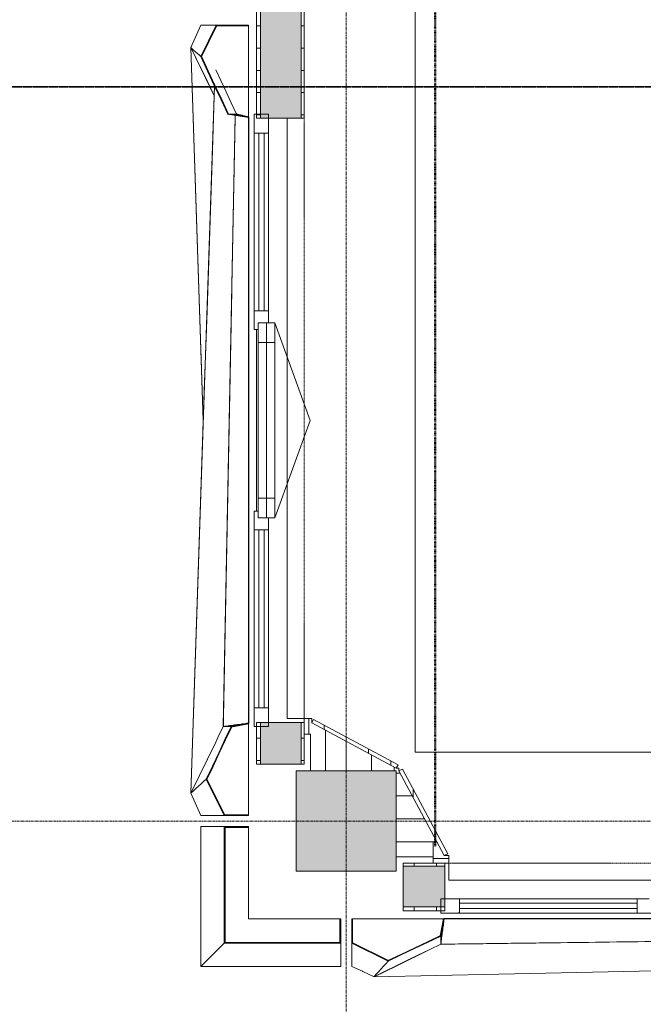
# Model space of a CAD drawing. Header units: millimetres. Extents: x -3388 to 301539, y -5590 to 54660.
# Tile 54 of 216: x 63332 to 66135, y 11777 to 16200. Entities that reach past the tile are written whole.
import ezdxf

# ---------------------------------------------------------------- set-up
doc = ezdxf.new("R2010")
doc.units = ezdxf.units.MM
for name, pattern in [('30_minuten', [5.6, 2.4, -1.6, 0, -1.6]), ('doorsnede', [23, 10, -1, 0, -1, 10, -1]), ('Hidden_2', [2, 1, -1]), ('stramienlijn', [21, 12, -3, 3, -3])]:
    doc.linetypes.add(name, pattern=pattern)
for name, color, linetype, lineweight in [('A-DETL-MBND', 5, 'Continuous', 9), ('A-FLOR', 192, 'Continuous', 13), ('A-GENM', 13, 'Continuous', 9), ('A-GLAZ', 151, 'Continuous', 9), ('A-GLAZ-CURT', 52, 'Continuous', 9), ('A-GLAZ-CWMG', 51, 'Continuous', 9), ('A-WALL', 113, 'Continuous', 9), ('A-WALL-PATT', 111, 'Continuous', 18), ('G-ANNO-SYMB', 111, 'Continuous', 50), ('S-COLS', 52, 'Continuous', 13), ('S-GRID', 1, 'Continuous', 9)]:
    doc.layers.add(name, color=color, linetype=linetype, lineweight=lineweight)
pattern_1 = [(90, (0, 0), (-100, 6e-15), [])]
pattern_2 = [(90, (67505, 12196), (-100, -2e-12), [])]
pattern_3 = [(360, (64396, 15272.5), (7e-14, 100), [])]

# ---------------------------------------------------------------- blocks, each defined once
blk = doc.blocks.new('Prefab_Betonkolom_Rechthoekig - Prefab kolom rechthoekig 450x450-2141605-4e verdieping - bouwdeel 3_ 4_ 5')
at = {"layer": 'S-COLS', "lineweight": 9}
blk.add_hatch(color=254, dxfattribs=at).paths.add_polyline_path([(225, 94.7), (225, 225), (-225, 225), (-225, -225), (225, -225), (225, -168.7)], flags=0)
at = {"layer": 'S-COLS', "color": 8, "lineweight": 9}
for p, q in [((225, 225), (-225, 225)), ((-225, 225), (-225, -225)), ((225, -225), (225, 225)), ((-225, -225), (225, -225))]:
    blk.add_line(p, q, dxfattribs=at)
blk = doc.blocks.new('stadhuis Zoetermeer_constructie_4_rvt-1-4e verdieping - bouwdeel 3_ 4_ 5')
at = {"layer": 'A-DETL-MBND', "color": 254}
for p, q in [((64632, 12990), (64632, 13061)), ((64632, 12990), (64610.5, 12990)), ((64640, 12990), (64632, 12990)), ((64640, 12825.3), (64640, 12990)), ((64707, 12825.3), (64640, 12825.3)), ((65190, 12507), (65190, 12440)), ((65190.3, 12432), (65190.3, 12507)), ((65190, 12440), (65025, 12440)), ((65190.3, 12410.5), (65190.3, 12432)), ((65261, 12432), (65190.3, 12432))]:
    blk.add_line(p, q, dxfattribs=at)
at = {"layer": 'A-FLOR', "color": 8, "lineweight": 9}
for p, q in [((64707, 13007.4), (64707, 12825)), ((65025, 12507), (65207.4, 12507))]:
    blk.add_line(p, q, dxfattribs=at)
at = {"lineweight": 9, "rotation": 270.0000000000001}
blk.add_blockref('Prefab_Betonkolom_Rechthoekig - Prefab kolom rechthoekig 450x450-2141605-4e verdieping - bouwdeel 3_ 4_ 5', (64800, 12600), dxfattribs=at)
blk = doc.blocks.new('NLRS_65_GM_WPB_brandscheiding_gen_ISR - 30 minuten-2029558-4e verdieping - bouwdeel 3_ 4_ 5')
at = {"layer": 'A-GENM', "linetype": '30_minuten', "lineweight": 50}
blk.add_line((0, 0), (5357.2, 0), dxfattribs=at)
blk = doc.blocks.new('00_kader 5350x3250 - 00_kader 5350x3250-V58-4e verdieping - bouwdeel 3_ 4_ 5')
at = {"layer": 'A-DETL-MBND'}
for p, q in [((23839.9, 2261), (23837.1, 2261.7)), ((23840, 2261), (23838.8, 2261.2))]:
    blk.add_line(p, q, dxfattribs=at)
for points, knots in [([(23837.1, 2261.6), (23837.1, 2261.6), (23837.1, 2261.7), (23837.1, 2261.7), (23837.1, 2261.7), (23837.1, 2261.7), (23837.1, 2261.7), (23837.1, 2261.7), (23837.1, 2261.7), (23837.1, 2261.7), (23837.1, 2261.7)], [0.7777778, 0.7777778, 0.7777778, 0.7777778, 0.8333333, 0.8888889, 0.9166667, 0.9444444, 0.9722222, 0.9861111, 0.9930556, 0.9982709, 0.9982709, 0.9982709, 0.9982709]), ([(23840, 2261.8), (23845.2, 2261.7), (23855.7, 2261.8), (23876.6, 2261.7), (23913.2, 2261.7), (23965.6, 2261.7), (24028.3, 2261.7), (24112, 2261.7), (24216.7, 2261.7), (24384.1, 2261.7), (24593.3, 2261.7), (24844.4, 2261.6), (25095.6, 2261.6), (25419.9, 2261.6), (25660.6, 2261.6), (25817.5, 2261.5)], [0, 0, 0, 0, 0.0034722, 0.0069444, 0.0138889, 0.0277778, 0.0416667, 0.0555556, 0.0833333, 0.1111111, 0.1666667, 0.2222222, 0.2777778, 0.3333333, 0.4374991, 0.4374991, 0.4374991, 0.4374991])]:
    blk.add_open_spline(points, degree=3, knots=knots, dxfattribs=at)
blk = doc.blocks.new('00_kader 5350x3250 - 00_kader 5350x3250-V65-4e verdieping - bouwdeel 3_ 4_ 5')
at = {"layer": 'A-GENM'}
for points in [[(64825, 12051.1), (64828, 12051.1), (64828, 12161), (64825, 12161), (64825, 12136.8)], [(65225, 12083.2), (65240, 12161), (65237.1, 12161.6), (65222.1, 12083.8)], [(64987.8, 11970.3), (65225, 12083.2), (65223.7, 12085.9), (64986.5, 11973.1)], [(64987.8, 11970.3), (64989.1, 11973), (64826.3, 12053.8), (64825, 12051.1), (64978.2, 11975.1)]]:
    blk.add_hatch(color=256, dxfattribs=at).paths.add_polyline_path(points, flags=0)
at = {"layer": 'A-GENM', "lineweight": 13}
for p, q in [((64828, 12161), (64825, 12161)), ((64825, 12161), (64825, 12051.1)), ((64828, 12051.1), (64828, 12161)), ((65240, 12161), (65237.1, 12161.6)), ((65222.1, 12083.8), (65225, 12083.2)), ((64826.3, 12053.8), (64825, 12051.1)), ((64825, 12051.1), (64987.8, 11970.3)), ((64825, 12051.1), (64828, 12051.1)), ((64989.1, 11973), (64826.3, 12053.8)), ((64986.5, 11973.1), (64987.8, 11970.3)), ((64987.8, 11970.3), (64989.1, 11973))]:
    blk.add_line(p, q, dxfattribs=at)
at = {"layer": 'A-GENM'}
for p, q in [((65240, 12161), (65238.8, 12161.2)), ((64825, 11946), (64825, 12051.1)), ((65225, 12071.2), (65225, 12072.7)), ((65225, 12057.7), (65225, 12059.2)), ((64825, 11946), (64872.3, 11925.1))]:
    blk.add_line(p, q, dxfattribs=at)
at = {"layer": 'A-GENM', "lineweight": 13, "flags": 128}
for points in [[(65237.1, 12161.6), (65229.5, 12122.7), (65222.1, 12083.8)], [(65225, 12083.2), (65232.5, 12122.1), (65240, 12161)], [(65223.7, 12085.9), (65164.4, 12057.7), (65105.1, 12029.5), (65045.8, 12001.3), (64986.5, 11973.1)], [(64987.8, 11970.3), (65047.1, 11998.6), (65106.4, 12026.8), (65165.7, 12055), (65225, 12083.2)], [(65225, 12083.2), (65224.4, 12084.6), (65223.7, 12085.9)]]:
    blk.add_lwpolyline(points, dxfattribs=at)
at = {"layer": 'A-GENM', "flags": 128}
for points in [[(65225, 12074.3), (65225, 12077.2), (65225, 12083.2)], [(64825, 12051.1), (64825, 12033.6), (64825, 12016.1), (64825, 11998.6), (64825, 11981), (64825, 11963.5), (64825, 11946)], [(64926.2, 11902.3), (64975, 11926), (65025, 11950.3), (65075, 11974.5), (65125, 11998.8), (65175, 12023), (65225, 12047.2)], [(65225, 12060.7), (65225, 12065.2), (65225, 12066.7)], [(65225, 12047.2), (65225, 12053.2), (65225, 12056)], [(64987.8, 11970.3), (64977.3, 11958.9), (64966.9, 11947.5), (64956.4, 11936.1), (64945.9, 11924.6), (64935.5, 11913.2), (64925, 11901.8)], [(64925, 11901.8), (64935.5, 11913.2), (64945.9, 11924.6), (64956.4, 11936.1), (64966.9, 11947.5), (64977.3, 11958.9), (64987.8, 11970.3)]]:
    blk.add_lwpolyline(points, dxfattribs=at)
at = {"layer": 'A-GENM'}
for points in [[(65232.5, 12104.1), (65233.8, 12113.6), (65236.3, 12132.6), (65238.7, 12151.5), (65240, 12161)], [(65225, 12047.2), (65226.2, 12056.6), (65227.5, 12066), (65228.7, 12075.4)]]:
    blk.add_open_spline(points, degree=3, dxfattribs=at)
for points, knots in [([(65226.6, 12082.5), (65226.3, 12080.4), (65226, 12077.9), (65225.7, 12075.3), (65225.6, 12074.9)], [0.69332946, 0.69332946, 0.69332946, 0.69332946, 0.75, 0.76003711, 0.76003711, 0.76003711, 0.76003711]), ([(65230.4, 12111.4), (65230.1, 12109.1), (65229, 12100.6), (65227.9, 12092), (65227.1, 12085.8)], [0.4395782, 0.4395782, 0.4395782, 0.4395782, 0.5, 0.6644535, 0.6644535, 0.6644535, 0.6644535]), ([(65225, 12074.9), (65225, 12073.7), (65225, 12070.5), (65225, 12065.2), (65225, 12060.4), (65225, 12057.6), (65225, 12056.8)], [0.2299642, 0.2299642, 0.2299642, 0.2299642, 0.3333333, 0.5, 0.6666667, 0.7337044, 0.7337044, 0.7337044, 0.7337044])]:
    blk.add_open_spline(points, degree=3, knots=knots, dxfattribs=at)
blk = doc.blocks.new('00_kader 5350x3250 - 00_kader 5350x3250-V66-4e verdieping - bouwdeel 3_ 4_ 5')
at = {"layer": 'A-GENM'}
for p, q in [((65237, 12161), (64828, 12161)), ((64825, 11948), (64824.9, 11950.7)), ((64925, 11899.5), (64924.9, 11902.2)), ((64925.4, 11902.2), (64927.2, 11902.2))]:
    blk.add_line(p, q, dxfattribs=at)
at = {"layer": 'A-GENM', "flags": 128}
for points in [[(69769.2, 12103.9), (69269.4, 12097.6), (68763.9, 12091.3), (68258.3, 12084.9), (67752.8, 12078.6), (67247.2, 12072.2), (66741.7, 12065.9), (66236.1, 12059.5), (65730.6, 12053.2), (65225, 12046.8)], [(65225, 12046.8), (65175, 12022.3), (65125, 11997.7), (65075, 11973.2), (65025, 11948.6), (64975, 11924.1), (64925, 11899.5)], [(69899.8, 12009.4), (69413.9, 11998.6), (68852.8, 11986.2), (68291.7, 11973.9), (67730.6, 11961.5), (67169.4, 11949.1), (66608.3, 11936.7), (66047.2, 11924.3), (65486.1, 11911.9), (64925, 11899.5)], [(64925, 11899.5), (65486.1, 11911.9), (66047.2, 11924.3), (66608.3, 11936.7), (67169.4, 11949.1), (67730.6, 11961.5), (68291.7, 11973.8), (68852.8, 11986.2), (69413.9, 11998.6), (69899.9, 12009.3)], [(64925, 11899.5), (64875, 11923.8), (64872.3, 11925.1)]]:
    blk.add_lwpolyline(points, dxfattribs=at)
at = {"layer": 'A-GENM'}
for points, knots in [([(65240, 12161), (65239.4, 12156.3), (65238.1, 12146.7), (65235.6, 12127.7), (65232.5, 12103.9), (65228.8, 12075.4), (65226.2, 12056.4), (65225, 12046.8)], [0, 0, 0, 0, 0.125, 0.25, 0.5, 0.75, 1, 1, 1, 1]), ([(65228.7, 12075.7), (65228.7, 12075.7), (65230, 12085.2), (65232.5, 12104.3), (65235.6, 12128.1), (65238.1, 12146.7), (65239.3, 12155.8), (65239.8, 12160.1)], [0.2492177, 0.2492177, 0.2492177, 0.2492177, 0.25, 0.5, 0.75, 0.875, 0.9889989, 0.9889989, 0.9889989, 0.9889989]), ([(65240, 12161.4), (65245.2, 12161.4), (65255.7, 12161.4), (65276.6, 12161.4), (65313.2, 12161.4), (65365.6, 12161.4), (65428.3, 12161.4), (65512, 12161.4), (65616.7, 12161.4), (65784.1, 12161.4), (65993.3, 12161.4), (66328.1, 12161.4), (66746.7, 12161.5), (67248.9, 12161.5), (67751.1, 12161.5), (68169.6, 12161.6), (68504.4, 12161.6), (68755.6, 12161.6), (69006.7, 12161.7), (69215.9, 12161.7), (69383.3, 12161.7), (69488, 12161.7), (69571.7, 12161.7), (69634.4, 12161.7), (69686.8, 12161.7), (69723.4, 12161.7), (69744.3, 12161.8), (69754.8, 12161.7), (69760, 12161.8)], [0, 0, 0, 0, 0.003472, 0.006944, 0.013889, 0.027778, 0.041667, 0.055556, 0.083333, 0.111111, 0.166667, 0.222222, 0.333333, 0.444444, 0.555556, 0.666667, 0.722222, 0.777778, 0.833333, 0.888889, 0.916667, 0.944444, 0.958333, 0.972222, 0.986111, 0.993056, 0.996528, 1, 1, 1, 1]), ([(69760, 12161), (69757.4, 12161), (69752.2, 12161), (69741.7, 12161), (69728.6, 12161), (69712.9, 12161), (69692, 12161), (69665.8, 12161), (69624, 12161), (69571.7, 12161), (69508.9, 12161), (69446.1, 12161), (69362.4, 12161), (69257.8, 12161), (69132.2, 12161), (68964.8, 12161), (68755.6, 12161), (68504.4, 12161), (68253.3, 12161), (68002.2, 12161), (67667.4, 12161), (67248.9, 12161), (66830.4, 12161), (66495.6, 12161), (66244.4, 12161), (66035.2, 12161), (65867.8, 12161), (65742.2, 12161), (65616.7, 12161), (65512, 12161), (65428.3, 12161), (65365.6, 12161), (65313.2, 12161), (65276.6, 12161), (65255.7, 12161), (65245.3, 12161), (65240, 12161)], [0, 0, 0, 0, 0.0017361, 0.0034722, 0.0069444, 0.0104167, 0.0138889, 0.0208333, 0.0277778, 0.0416667, 0.0555556, 0.0694444, 0.0833333, 0.1111111, 0.1388889, 0.1666667, 0.2222222, 0.2777778, 0.3333333, 0.3888889, 0.4444444, 0.5555556, 0.6666667, 0.7222222, 0.7777778, 0.8333333, 0.8611111, 0.8888889, 0.9166667, 0.9444444, 0.9583333, 0.9722222, 0.9861111, 0.9930556, 0.9965278, 1, 1, 1, 1]), ([(65225, 12046.8), (65230.3, 12046.9), (65240.8, 12047.1), (65261.9, 12047.3), (65298.7, 12047.8), (65351.4, 12048.4), (65414.6, 12049.2), (65498.8, 12050.3), (65604.2, 12051.6), (65772.7, 12053.7), (65983.3, 12056.4), (66236.1, 12059.5), (66488.9, 12062.7), (66825.9, 12067), (67247.2, 12072.2), (67752.8, 12078.6), (68174.1, 12083.9), (68511.1, 12088.1), (68763.9, 12091.3), (68974.5, 12093.9), (69143.1, 12096.1), (69269.4, 12097.6), (69395.8, 12099.2), (69501.2, 12100.6), (69585.4, 12101.6), (69638.1, 12102.3), (69680.2, 12102.8), (69711.8, 12103.2), (69738.1, 12103.5), (69757.3, 12103.8), (69765.9, 12103.9), (69769.2, 12103.9)], [0, 0, 0, 0, 0.0034722, 0.0069444, 0.0138889, 0.0277778, 0.0416667, 0.0555556, 0.0833333, 0.1111111, 0.1666667, 0.2222222, 0.2777778, 0.3333333, 0.4444444, 0.5555556, 0.6666667, 0.7222222, 0.7777778, 0.8333333, 0.8611111, 0.8888889, 0.9166667, 0.9444444, 0.9583333, 0.9722222, 0.9791667, 0.9861111, 0.9930556, 0.9965278, 0.9987269, 0.9987269, 0.9987269, 0.9987269])]:
    blk.add_open_spline(points, degree=3, knots=knots, dxfattribs=at)
blk = doc.blocks.new('Rectangular Mullion - 31_CWM_065x84-V68-4e verdieping - bouwdeel 3_ 4_ 5')
at = {"layer": 'A-GLAZ-CWMG'}
h = blk.add_hatch(dxfattribs=at)
h.set_pattern_fill('FP_61', color=256, style=0, pattern_type=2)
h.set_pattern_definition([(135, (65225, -12218.5), (-449.013, -449.013), []), (135, (65066.25, -12218.5), (-898.0256, 6e-14), []), (135, (65383.75, -12218.5), (-898.0256, 6e-14), [])])
h.paths.add_polyline_path([(-16.6, -32.5), (-84, -32.5), (-84, 32.5), (0, 32.5), (0, -32.5)], flags=0)
at = {"layer": 'A-GLAZ-CWMG', "lineweight": 18}
for p, q in [((-84, 32.5), (0, 32.5)), ((-84, -32.5), (-84, 32.5)), ((0, 32.5), (0, -32.5)), ((0, -32.5), (-84, -32.5))]:
    blk.add_line(p, q, dxfattribs=at)
blk = doc.blocks.new('System Panel - 31_CWP_glas_gevel-3643622-4e verdieping - bouwdeel 3_ 4_ 5')
at = {"layer": 'A-GLAZ-CURT', "lineweight": 13}
for p, q in [((399.5, 12), (-399.5, 12)), ((-399.5, 12), (-399.5, -12)), ((399.5, -12), (399.5, 12)), ((-399.5, -12), (399.5, -12))]:
    blk.add_line(p, q, dxfattribs=at)
blk = doc.blocks.new('Rectangular Mullion - 31_CWM_065x84-2930152-4e verdieping - bouwdeel 3_ 4_ 5')
at = {"layer": 'A-GLAZ-CWMG'}
for p, q in [((41909, 12251), (42708, 12251)), ((41909, 12186), (42708, 12186))]:
    blk.add_line(p, q, dxfattribs=at)
blk = doc.blocks.new('Rectangular Mullion - 31_CWM_065x84-V70-4e verdieping - bouwdeel 3_ 4_ 5')
at = {"layer": 'A-GLAZ-CWMG'}
h = blk.add_hatch(dxfattribs=at)
h.set_pattern_fill('FP_63', color=256, style=0, pattern_type=2)
h.set_pattern_definition([(135, (66150, -12218.5), (-449.013, -449.013), []), (135, (65991.25, -12218.5), (-898.0256, 6e-14), []), (135, (66308.75, -12218.5), (-898.0256, 6e-14), [])])
h.paths.add_polyline_path([(-42, -32.5), (-42, -15), (-12, -15), (-12, 32.5), (42, 32.5), (42, -32.5), (-12, -32.5)], flags=0)
at = {"layer": 'A-GLAZ-CWMG', "lineweight": 18}
for p, q in [((-12, 32.5), (42, 32.5)), ((42, 32.5), (42, -32.5)), ((-42, -32.5), (-42, -15)), ((42, -32.5), (-42, -32.5))]:
    blk.add_line(p, q, dxfattribs=at)
blk = doc.blocks.new('31_Gevelopening_v2 - Merk_A-02-3687149-4e verdieping - bouwdeel 3_ 4_ 5')
at = {"layer": 'A-GLAZ', "linetype": 'Hidden_2'}
for p, q in [((2257, -107.3), (-2257, -107.3)), ((2222.3, -107.3), (1510.8, -107.3)), ((2239, -107.3), (2257, -107.3)), ((2257, -107.3), (2239, -107.3))]:
    blk.add_line(p, q, dxfattribs=at)
blk = doc.blocks.new('00_kader_hoek2 - 00_kader_hoek2-2924014-4e verdieping - bouwdeel 3_ 4_ 5')
at = {"layer": 'A-GENM'}
blk.add_hatch(color=256, dxfattribs=at).paths.add_polyline_path([(25, 548.9), (25, 439), (29, 439), (29, 544.8), (544.8, 544.8), (544.8, 29), (439, 28.8), (439, 25), (548.9, 25), (548.9, 548.9), (85.1, 548.9)], flags=0)
for p, q in [((25, 654), (654, 654)), ((25, 654), (25, 548.9)), ((548.9, 548.9), (654, 654)), ((654, 654), (654, 25)), ((29, 439), (439, 439)), ((439, 439), (439, 29)), ((548.9, 25), (654, 25))]:
    blk.add_line(p, q, dxfattribs=at)
at = {"layer": 'A-GENM', "lineweight": 13}
for p, q in [((548.9, 548.9), (25, 548.9)), ((25, 548.9), (25, 439)), ((29, 544.8), (544.8, 544.8)), ((29, 439), (29, 544.8)), ((544.8, 544.8), (544.8, 29)), ((548.9, 25), (548.9, 548.9)), ((25, 439), (29, 439)), ((544.8, 29), (439, 29)), ((439, 29), (439, 25)), ((439, 25), (548.9, 25))]:
    blk.add_line(p, q, dxfattribs=at)
blk = doc.blocks.new('Rectangular Mullion - 31_CWM_065x84-2930151-4e verdieping - bouwdeel 3_ 4_ 5')
at = {"layer": 'A-GLAZ-CWMG'}
for p, q in [((43692, 12251), (44491, 12251)), ((43692, 12186), (44491, 12186))]:
    blk.add_line(p, q, dxfattribs=at)
blk = doc.blocks.new('Rectangular Mullion - 31_CWM_065x84-V131-4e verdieping - bouwdeel 3_ 4_ 5')
at = {"layer": 'A-GLAZ-CWMG'}
h = blk.add_hatch(dxfattribs=at)
h.set_pattern_fill('FP_102', color=256, style=0, pattern_type=2)
h.set_pattern_definition([(135, (13025, -64418.5), (-449.013, -449.013), []), (135, (13025, -64259.75), (-898.0256, 6e-14), []), (135, (13025, -64577.25), (-898.0256, 6e-14), [])])
h.paths.add_polyline_path([(0, -32.5), (0, 32.5), (-84, 32.5), (-84, -32.5)], flags=0)
at = {"layer": 'A-GLAZ-CWMG', "lineweight": 18}
for p, q in [((0, 32.5), (-84, 32.5)), ((-84, 32.5), (-84, -32.5)), ((0, -32.5), (0, 32.5)), ((-84, -32.5), (0, -32.5))]:
    blk.add_line(p, q, dxfattribs=at)
blk = doc.blocks.new('31_WI_raam_1 - raam KADER GEVEL-3643624-4e verdieping - bouwdeel 3_ 4_ 5')
at = {"layer": 'A-GLAZ'}
for p, q in [((-350, 15), (-438, 15)), ((-438, 15), (-438, -60)), ((-350, -60), (-350, 15)), ((438, 15), (350, 15)), ((350, 15), (350, -60)), ((438, -60), (438, 15)), ((-438, -60), (-350, -60)), ((350, -60), (438, -60))]:
    blk.add_line(p, q, dxfattribs=at)
at = {"layer": 'A-GLAZ', "lineweight": 13}
for p, q in [((-438, -22.5), (-438, 15)), ((-438, 15), (438, 15)), ((438, 15), (438, -22.5)), ((438, -22.5), (-438, -22.5)), ((-438, -60), (-438, -22.5)), ((-438, -22.5), (438, -22.5)), ((438, -22.5), (438, -60)), ((438, -60), (-438, -60))]:
    blk.add_line(p, q, dxfattribs=at)
blk = doc.blocks.new('Rectangular Mullion - 31_CWM_065x84-V132-4e verdieping - bouwdeel 3_ 4_ 5')
at = {"layer": 'A-GLAZ-CWMG'}
h = blk.add_hatch(dxfattribs=at)
h.set_pattern_fill('FP_103', color=256, style=0, pattern_type=2)
h.set_pattern_definition([(45, (-15775, -64418.5), (-449.013, 449.013), []), (45, (-15775, -64259.75), (6e-14, 898.0256), []), (45, (-15775, -64577.25), (6e-14, 898.0256), [])])
h.paths.add_polyline_path([(-84, -32.5), (-84, 32.5), (0, 32.5), (0, -32.5)], flags=0)
at = {"layer": 'A-GLAZ-CWMG', "lineweight": 18}
for p, q in [((-84, 32.5), (0, 32.5)), ((-84, -32.5), (-84, 32.5)), ((0, 32.5), (0, -32.5)), ((0, -32.5), (-84, -32.5))]:
    blk.add_line(p, q, dxfattribs=at)
blk = doc.blocks.new('Rectangular Mullion - 31_CWM_065x84-V133-4e verdieping - bouwdeel 3_ 4_ 5')
at = {"layer": 'A-GLAZ-CWMG'}
h = blk.add_hatch(dxfattribs=at)
h.set_pattern_fill('FP_104', color=256, style=0, pattern_type=2)
h.set_pattern_definition([(45, (-13950, -64418.5), (-449.013, 449.013), []), (45, (-13950, -64259.75), (6e-14, 898.0256), []), (45, (-13950, -64577.25), (6e-14, 898.0256), [])])
h.paths.add_polyline_path([(-42, -15), (-42, 32.5), (12, 32.5), (12, -15), (42, -15), (42, -32.5), (-42, -32.5)], flags=0)
at = {"layer": 'A-GLAZ-CWMG', "lineweight": 18}
for p, q in [((-42, 32.5), (12, 32.5)), ((-42, -32.5), (-42, 32.5)), ((42, -32.5), (-42, -32.5)), ((42, -15), (42, -32.5))]:
    blk.add_line(p, q, dxfattribs=at)
blk = doc.blocks.new('Rectangular Mullion - 31_CWM_065x84-V134-4e verdieping - bouwdeel 3_ 4_ 5')
at = {"layer": 'A-GLAZ-CWMG'}
h = blk.add_hatch(dxfattribs=at)
h.set_pattern_fill('FP_105', color=256, style=0, pattern_type=2)
h.set_pattern_definition([(45, (-14850, -64418.5), (-449.013, 449.013), []), (45, (-14850, -64259.75), (6e-14, 898.0256), []), (45, (-14850, -64577.25), (6e-14, 898.0256), [])])
h.paths.add_polyline_path([(-42, -15), (-12, -15), (-12, 32.5), (42, 32.5), (42, -32.5), (-42, -32.5)], flags=0)
at = {"layer": 'A-GLAZ-CWMG', "lineweight": 18}
for p, q in [((-12, 32.5), (42, 32.5)), ((42, 32.5), (42, -32.5)), ((-42, -32.5), (-42, -15)), ((42, -32.5), (-42, -32.5))]:
    blk.add_line(p, q, dxfattribs=at)
blk = doc.blocks.new('BI val - BI val-3643697-4e verdieping - bouwdeel 3_ 4_ 5')
at = {"layer": 'A-GLAZ', "lineweight": 13}
for p in [(-438, 37.5), (438, 37.5)]:
    blk.add_line(p, (0, 196.9), dxfattribs=at)
blk = doc.blocks.new('00_kader 3550x3250 - 00_kader 3550x3250-1954349-4e verdieping - bouwdeel 3_ 4_ 5')
at = {"layer": 'A-GENM'}
for points in [[(37825, 12015.9), (37828, 12015.9), (37828, 12161), (37825, 12161), (37825, 12136.8)], [(38225, 12067), (38240, 12161), (38237, 12161.5), (38222, 12067.4)], [(37965.6, 11946.1), (38225, 12068.1), (38223.7, 12070.8), (37964.3, 11948.8)], [(37965.6, 11946.1), (37966.9, 11948.8), (37826.3, 12018.6), (37825, 12015.9), (37849.7, 12003.6)]]:
    blk.add_hatch(color=256, dxfattribs=at).paths.add_polyline_path(points, flags=0)
at = {"layer": 'A-GENM', "lineweight": 13}
for p, q in [((37828, 12161), (37825, 12161)), ((37825, 12161), (37825, 12015.9)), ((37828, 12015.9), (37828, 12161)), ((38240, 12161), (38237, 12161.5)), ((38222.5, 12070.2), (38222, 12067.4)), ((38222, 12067.4), (38225, 12067)), ((37826.3, 12018.6), (37825, 12015.9)), ((37825, 12015.9), (37965.6, 11946.1)), ((37825, 12015.9), (37828, 12015.9)), ((37966.9, 11948.8), (37826.3, 12018.6)), ((37964.3, 11948.8), (37965.6, 11946.1)), ((37965.6, 11946.1), (37966.9, 11948.8))]:
    blk.add_line(p, q, dxfattribs=at)
at = {"layer": 'A-GENM'}
for p, q in [((38237, 12161), (37828, 12161)), ((38237.1, 12161.7), (38240, 12161)), ((38240, 12161), (38237.1, 12161.7)), ((38240, 12161), (38240, 12161)), ((41372, 12161), (40963.1, 12161)), ((38223.7, 12104.1), (38223.7, 12106.7)), ((38223.7, 12103.4), (38225, 12104)), ((38223.7, 12103.1), (38225.1, 12103.7)), ((38225, 12101), (38223.7, 12101.3)), ((38225, 12101), (38223.7, 12100.4)), ((38223.7, 12094.7), (38223.7, 12096.9)), ((38223.7, 12081.4), (38223.7, 12082.7)), ((38223.7, 12078), (38223.7, 12079.7)), ((38224.2, 12105.6), (38225, 12104)), ((38225, 12103.5), (38225, 12101)), ((38225, 12103.2), (38225, 12100.3)), ((38227.4, 12101), (38225, 12101)), ((38225, 12090.9), (38225, 12088.9)), ((38225, 12088.5), (38225, 12086)), ((40975, 12047.5), (38230.4, 12100.9)), ((38098.3, 12008.5), (41275, 11900.9)), ((41275, 11900.9), (41045.2, 12013.2)), ((41375, 11946), (41275, 11900.9)), ((41375.1, 11948.7), (41375, 11946))]:
    blk.add_line(p, q, dxfattribs=at)
at = {"layer": 'A-GENM', "lineweight": 13, "flags": 128}
for points in [[(38237, 12161.5), (38229.5, 12114.5), (38222.5, 12070.2)], [(38225, 12067), (38232.5, 12114), (38240, 12161)], [(38223.7, 12070.8), (38158.9, 12040.3), (38094, 12009.8), (38029.2, 11979.3), (37964.3, 11948.8)], [(37965.6, 11946.1), (38030.5, 11976.6), (38095.3, 12007.1), (38160.2, 12037.6), (38225, 12068.1)], [(38225, 12068.1), (38224.4, 12069.4), (38223.7, 12070.8)]]:
    blk.add_lwpolyline(points, dxfattribs=at)
at = {"layer": 'A-GENM', "flags": 128}
for points in [[(38223.7, 12106.7), (38173.7, 12083.4), (38123.7, 12060.2), (38073.7, 12036.9), (38024.5, 12014.1)], [(38223.7, 12097.7), (38223.7, 12100.7), (38223.7, 12103.2)], [(38223.7, 12084.1), (38223.7, 12088.7), (38223.7, 12093.1)], [(38225, 12099.9), (38225, 12098), (38225, 12092)], [(41275, 11900.9), (40913.9, 11913.1), (40552.8, 11925.3), (40191.7, 11937.6), (39830.6, 11949.8), (39469.4, 11962), (39108.3, 11974.3), (38747.2, 11986.5), (38386.1, 11998.8), (38098.3, 12008.5)]]:
    blk.add_lwpolyline(points, dxfattribs=at)
at = {"layer": 'A-GENM'}
for points, knots in [([(38237.1, 12161.7), (38236.8, 12160.5), (38236.2, 12158), (38234.9, 12153), (38232.7, 12144.2), (38230.2, 12134.2), (38227.7, 12124.2), (38225.8, 12116.7), (38224.4, 12110.8), (38223.5, 12107.4), (38223.3, 12106.5)], [0, 0, 0, 0, 0.0625, 0.125, 0.25, 0.5, 0.625, 0.75, 0.875, 0.9206891, 0.9206891, 0.9206891, 0.9206891]), ([(38225.5, 12103.7), (38226, 12105.6), (38227.1, 12109.9), (38228.8, 12116.7), (38230.4, 12123.4), (38231.5, 12127.6), (38231.9, 12129.3)], [0.0332338, 0.0332338, 0.0332338, 0.0332338, 0.125, 0.25, 0.375, 0.4604208, 0.4604208, 0.4604208, 0.4604208]), ([(38231.6, 12127.4), (38231.3, 12126.1), (38230.3, 12122.3), (38228.7, 12116), (38227.2, 12109.7), (38226.2, 12106), (38225.9, 12104.7)], [0.5592253, 0.5592253, 0.5592253, 0.5592253, 0.625, 0.75, 0.875, 0.9383096, 0.9383096, 0.9383096, 0.9383096]), ([(38225.9, 12104.7), (38225.9, 12104.7), (38226.2, 12106), (38227.2, 12109.7), (38228.7, 12116), (38230.3, 12122.3), (38231.3, 12126.1), (38231.6, 12127.4)], [0.0617045, 0.0617045, 0.0617045, 0.0617045, 0.0625, 0.125, 0.25, 0.375, 0.4408369, 0.4408369, 0.4408369, 0.4408369]), ([(38237, 12161.5), (38237, 12161.5), (38237.1, 12161.6), (38237.1, 12161.6), (38237.1, 12161.6), (38237.1, 12161.7), (38237.1, 12161.7), (38237.1, 12161.7), (38237.1, 12161.7), (38237.1, 12161.7), (38237.1, 12161.7), (38237.1, 12161.7), (38237.1, 12161.7)], [0.3333333, 0.3333333, 0.3333333, 0.3333333, 0.5, 0.6666667, 0.75, 0.8333333, 0.875, 0.9166667, 0.9583333, 0.9791667, 0.9895833, 1, 1, 1, 1]), ([(38240, 12161.7), (38246.3, 12161.7), (38258.9, 12161.7), (38284.1, 12161.7), (38328.1, 12161.7), (38391.1, 12161.7), (38466.7, 12161.7), (38567.4, 12161.7), (38693.3, 12161.6), (38894.8, 12161.6), (39146.7, 12161.6), (39448.9, 12161.5), (39751.1, 12161.5), (40053.3, 12161.5), (40305.2, 12161.4), (40506.7, 12161.4), (40632.6, 12161.4), (40733.3, 12161.4), (40808.9, 12161.4), (40871.9, 12161.4), (40915.9, 12161.4), (40941.1, 12161.4), (40953.7, 12161.4), (40960, 12161.4)], [0, 0, 0, 0, 0.006944, 0.013889, 0.027778, 0.055556, 0.083333, 0.111111, 0.166667, 0.222222, 0.333333, 0.444444, 0.555556, 0.666667, 0.777778, 0.833333, 0.888889, 0.916667, 0.944444, 0.972222, 0.986111, 0.993056, 1, 1, 1, 1]), ([(40960, 12161), (40956.8, 12161), (40950.6, 12161), (40938, 12161), (40915.9, 12161), (40884.4, 12161), (40846.7, 12161), (40796.3, 12161), (40733.3, 12161), (40632.6, 12161), (40506.7, 12161), (40355.6, 12161), (40204.4, 12161), (40003, 12161), (39751.1, 12161), (39448.9, 12161), (39197, 12161), (38995.6, 12161), (38844.4, 12161), (38693.3, 12161), (38567.4, 12161), (38466.7, 12161), (38391.1, 12161), (38328.1, 12161), (38284.1, 12161), (38258.9, 12161), (38246.3, 12161), (38240, 12161)], [0, 0, 0, 0, 0.0034722, 0.0069444, 0.0138889, 0.0277778, 0.0416667, 0.0555556, 0.0833333, 0.1111111, 0.1666667, 0.2222222, 0.2777778, 0.3333333, 0.4444444, 0.5555556, 0.6666667, 0.7222222, 0.7777778, 0.8333333, 0.8888889, 0.9166667, 0.9444444, 0.9722222, 0.9861111, 0.9930556, 1, 1, 1, 1]), ([(40960.2, 12160), (40960.7, 12155.8), (40961.9, 12146.8), (40964.4, 12128.3), (40967.5, 12104.7), (40970.6, 12081), (40973, 12062.9), (40974.2, 12054.2), (40974.7, 12050.2)], [0.0119094, 0.0119094, 0.0119094, 0.0119094, 0.125, 0.25, 0.5, 0.75, 0.875, 0.9795004, 0.9795004, 0.9795004, 0.9795004]), ([(38225, 12091.4), (38225, 12091.8), (38225, 12093.1), (38225, 12094.9), (38225, 12096.7), (38225, 12098.2), (38225, 12099.2), (38225, 12099.8), (38225, 12099.9)], [0.7174904, 0.7174904, 0.7174904, 0.7174904, 0.75, 0.8333333, 0.875, 0.9166667, 0.9583333, 0.9672369, 0.9672369, 0.9672369, 0.9672369]), ([(38230.4, 12100.9), (38235, 12100.8), (38245.9, 12100.6), (38269.6, 12100.1), (38314.1, 12099.3), (38377.8, 12098), (38454.2, 12096.5), (38556, 12094.6), (38683.3, 12092.1), (38836.1, 12089.1), (38988.9, 12086.1), (39192.6, 12082.2), (39447.2, 12077.2), (39752.8, 12071.3), (40058.3, 12065.4), (40313, 12060.4), (40516.7, 12056.4), (40644, 12054), (40745.8, 12052), (40822.2, 12050.5), (40885.9, 12049.3), (40930.4, 12048.4), (40955.9, 12047.9), (40968.6, 12047.6), (40975, 12047.5)], [0.0019687, 0.0019687, 0.0019687, 0.0019687, 0.0069444, 0.0138889, 0.0277778, 0.0555556, 0.0833333, 0.1111111, 0.1666667, 0.2222222, 0.2777778, 0.3333333, 0.4444444, 0.5555556, 0.6666667, 0.7777778, 0.8333333, 0.8888889, 0.9166667, 0.9444444, 0.9722222, 0.9861111, 0.9930556, 1, 1, 1, 1])]:
    blk.add_open_spline(points, degree=3, knots=knots, dxfattribs=at)
for points in [[(40975, 12047.5), (40973.8, 12057), (40971.2, 12075.9), (40967.5, 12104.3), (40963.8, 12132.6), (40961.2, 12151.5), (40960, 12161)], [(38225.8, 12104.1), (38225.5, 12103.1), (38225.2, 12102.1), (38225, 12101)], [(38225, 12101), (38225.3, 12102.1), (38225.5, 12103.1), (38225.8, 12104.1)], [(38225, 12101), (38225.8, 12101), (38226.6, 12101), (38227.4, 12101)], [(38225, 12089.7), (38225, 12090.1), (38225, 12090.5), (38225, 12090.9)], [(38225, 12086), (38225, 12086.8), (38225, 12087.6), (38225, 12088.5)]]:
    blk.add_open_spline(points, degree=3, dxfattribs=at)
blk = doc.blocks.new('00_kader 3550x3250 - 00_kader 3550x3250-V45-4e verdieping - bouwdeel 3_ 4_ 5')
at = {"layer": 'A-GENM'}
for points in [[(33775, 12081.3), (33777.9, 12081.9), (33762.9, 12161.6), (33760, 12161), (33767.5, 12121.2)], [(34172, 12051.1), (34175, 12051.1), (34175, 12161), (34172, 12161), (34172, 12136.8)], [(34012.2, 11970.3), (34013.5, 11973.1), (33776.3, 12085.9), (33775, 12083.2), (33964.8, 11992.9)], [(34012.2, 11970.3), (34175, 12051.1), (34173.7, 12053.8), (34010.9, 11973)]]:
    blk.add_hatch(color=256, dxfattribs=at).paths.add_polyline_path(points, flags=0)
at = {"layer": 'A-GENM', "lineweight": 13}
for p, q in [((33762.9, 12161.6), (33760, 12161)), ((34172, 12161), (34172, 12051.1)), ((34175, 12161), (34172, 12161)), ((34175, 12051.1), (34175, 12161)), ((33775, 12081.3), (33777.9, 12081.9)), ((34173.7, 12053.8), (34010.9, 11973)), ((34012.2, 11970.3), (34175, 12051.1)), ((34172, 12051.1), (34175, 12051.1)), ((34175, 12051.1), (34173.7, 12053.8)), ((34010.9, 11973), (34012.2, 11970.3)), ((34012.2, 11970.3), (34013.5, 11973.1))]:
    blk.add_line(p, q, dxfattribs=at)
at = {"layer": 'A-GENM'}
for p, q in [((33760, 12161), (33760, 12161)), ((33760, 12161), (33760, 12161)), ((33763, 12161.4), (33763, 12161.5)), ((33775, 12081.3), (33775, 12077.2)), ((33775, 12053.2), (33775, 12050.4)), ((33775, 12048.8), (33775, 12047.2)), ((34175, 12051.1), (34175, 11946)), ((34172, 11944.7), (34175, 11946))]:
    blk.add_line(p, q, dxfattribs=at)
at = {"layer": 'A-GENM', "lineweight": 13, "flags": 128}
for points in [[(33760, 12161), (33767.5, 12121.2), (33775, 12081.3)], [(33777.9, 12081.9), (33770.5, 12121.7), (33762.9, 12161.6)], [(33776.3, 12085.9), (33775.6, 12084.6), (33775, 12083.2)], [(33775, 12083.2), (33834.3, 12055), (33893.6, 12026.8), (33952.9, 11998.6), (34012.2, 11970.3)], [(34013.5, 11973.1), (33954.2, 12001.3), (33894.9, 12029.5), (33835.6, 12057.7), (33776.3, 12085.9)]]:
    blk.add_lwpolyline(points, dxfattribs=at)
at = {"layer": 'A-GENM', "flags": 128}
for points in [[(33775, 12075.6), (33775, 12071.2), (33775, 12065.2), (33775, 12059.2), (33775, 12057.2)], [(33775, 12047.2), (33825, 12023), (33845.2, 12013.2)], [(34175, 11946), (34175, 11963.5), (34175, 11981), (34175, 11998.6), (34175, 12016.1), (34175, 12033.6), (34175, 12051.1)], [(33845.2, 12013.2), (33875, 11998.8), (33925, 11974.5), (33975, 11950.3), (34025, 11926), (34075, 11901.8)], [(34075, 11901.8), (34064.5, 11913.2), (34054.1, 11924.6), (34043.6, 11936.1), (34033.1, 11947.5), (34022.7, 11958.9), (34012.2, 11970.3)], [(34012.2, 11970.3), (34022.7, 11958.9), (34033.1, 11947.5), (34043.6, 11936.1), (34054.1, 11924.6), (34064.5, 11913.2), (34075, 11901.8)]]:
    blk.add_lwpolyline(points, dxfattribs=at)
at = {"layer": 'A-GENM'}
blk.add_open_spline([(33760, 12161), (33761.3, 12151.5), (33763.7, 12132.6), (33767.5, 12104.1), (33771.3, 12075.7), (33773.7, 12056.8), (33775, 12047.3)], degree=3, dxfattribs=at)
for points, knots in [([(33771.9, 12094.1), (33771.4, 12097.6), (33770.8, 12102), (33770.2, 12106.4), (33770.1, 12107.3)], [0.4080194, 0.4080194, 0.4080194, 0.4080194, 0.5, 0.5245072, 0.5245072, 0.5245072, 0.5245072]), ([(33775, 12070.2), (33774.7, 12072.2), (33773.8, 12079.5), (33772.8, 12086.9), (33772.1, 12092.3)], [0.198196, 0.198196, 0.198196, 0.198196, 0.25, 0.3923067, 0.3923067, 0.3923067, 0.3923067]), ([(33775, 12047.3), (33775, 12047.4), (33775, 12047.6), (33775, 12048.1), (33775, 12048.9), (33775, 12050.1), (33775, 12051.5), (33775, 12053.4), (33775, 12055.8), (33775, 12059.6), (33775, 12064.3), (33775, 12070), (33775, 12075.6), (33775, 12079.4), (33775, 12081.3)], [0, 0, 0, 0, 0.010417, 0.020833, 0.041667, 0.083333, 0.125, 0.166667, 0.25, 0.333333, 0.5, 0.666667, 0.833333, 1, 1, 1, 1])]:
    blk.add_open_spline(points, degree=3, knots=knots, dxfattribs=at)
blk = doc.blocks.new('31_Gevelopening_v2 - Merk_A-01-2941945-4e verdieping - bouwdeel 3_ 4_ 5')
at = {"layer": 'A-GLAZ', "linetype": 'Hidden_2'}
for p, q in [((1357, 107.3), (-1357, 107.3)), ((-908.3, 107.3), (-1336.2, 107.3)), ((1336.2, 107.3), (908.3, 107.3)), ((1339, 107.3), (1357, 107.3)), ((1357, 107.3), (1339, 107.3))]:
    blk.add_line(p, q, dxfattribs=at)
blk = doc.blocks.new('00_kader 3550x3250 - 00_kader 3550x3250-V35-4e verdieping - bouwdeel 3_ 4_ 5')
at = {"layer": 'A-DETL-MBND'}
for p, q in [((38237.1, 12161.7), (38240, 12161)), ((38237.1, 12161.7), (38239.8, 12161)), ((37825, 11946), (37825, 12015.9)), ((37825, 11946), (37828, 11944.7))]:
    blk.add_line(p, q, dxfattribs=at)
at = {"layer": 'A-DETL-MBND', "flags": 128}
for points in [[(37825, 12015.9), (37825, 12004.3), (37825, 11984.9), (37825, 11965.4), (37825, 11946)], [(37925, 11901.8), (37975, 11926), (38025, 11950.3), (38075, 11974.5), (38125, 11998.8), (38142.1, 12007)], [(37965.6, 11946.1), (37958.3, 11938.2), (37947.2, 11926), (37936.1, 11913.9), (37925, 11901.8)], [(37925, 11901.8), (37936.1, 11913.9), (37947.2, 11926), (37958.3, 11938.2), (37965.6, 11946.1)]]:
    blk.add_lwpolyline(points, dxfattribs=at)
at = {"layer": 'A-DETL-MBND'}
blk.add_open_spline([(40960, 12161.4), (40953.7, 12161.4), (40946.2, 12161.4), (40938.7, 12161.4), (40937.4, 12161.4)], degree=3, knots=[0, 0, 0, 0, 0.006944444, 0.008302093, 0.008302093, 0.008302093, 0.008302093], dxfattribs=at)
blk = doc.blocks.new('00_kader 3550x3250 - 00_kader 3550x3250-V36-4e verdieping - bouwdeel 3_ 4_ 5')
at = {"layer": 'A-DETL-MBND'}
for p, q in [((40962.9, 12161.7), (40960.1, 12161)), ((40962.9, 12161.7), (40960.1, 12161)), ((40963, 12161.4), (40963, 12161.5)), ((38142.2, 12007), (37925, 11900.9)), ((37825, 11946), (37824.9, 11948.7)), ((37925, 11900.9), (37825, 11946)), ((37925, 11900.9), (39600, 11957.6))]:
    blk.add_line(p, q, dxfattribs=at)
at = {"layer": 'A-DETL-MBND', "flags": 128}
blk.add_lwpolyline([(39600, 11957.6), (39369.4, 11949.8), (39008.3, 11937.6), (38647.2, 11925.3), (38286.1, 11913.1), (37925, 11900.9)], dxfattribs=at)
at = {"layer": 'A-DETL-MBND'}
for points, knots in [([(39788.9, 12161.5), (39877, 12161.5), (40065.9, 12161.6), (40305.2, 12161.6), (40506.7, 12161.6), (40632.6, 12161.7), (40733.3, 12161.7), (40808.9, 12161.7), (40871.9, 12161.7), (40915.9, 12161.7), (40941.1, 12161.7), (40953.7, 12161.7), (40960, 12161.7)], [0.569446, 0.569446, 0.569446, 0.569446, 0.6666667, 0.7777778, 0.8333333, 0.8888889, 0.9166667, 0.9444444, 0.9722222, 0.9861111, 0.9930556, 1, 1, 1, 1]), ([(40962.9, 12161.7), (40962.9, 12161.7), (40962.9, 12161.7), (40962.9, 12161.7), (40962.9, 12161.7), (40962.9, 12161.7), (40962.9, 12161.7), (40962.9, 12161.7), (40962.9, 12161.6), (40962.9, 12161.6), (40962.9, 12161.6)], [0, 0, 0, 0, 0.0069444, 0.0138889, 0.0277778, 0.0555556, 0.0833333, 0.1111111, 0.1666667, 0.2222222, 0.2222222, 0.2222222, 0.2222222])]:
    blk.add_open_spline(points, degree=3, knots=knots, dxfattribs=at)

msp = doc.modelspace()

# ---------------------------------------------------------------- hatches: boundary and pattern name
at = {"layer": 'A-WALL'}
h = msp.add_hatch(dxfattribs=at)
h.set_pattern_fill('FP_7', color=256, style=0, pattern_type=2)
h.set_pattern_definition(pattern_1)
h.paths.add_polyline_path([(65025.0006, 12837), (65033.5009, 12852.8665), (64653.518, 13056.4373), (64645.0177, 13040.5708), (64978.2368, 12862.0531)], flags=0)
h.paths.add_polyline_path([(64653.518, 17543.5627), (65033.5009, 17747.1335), (65025.0006, 17763), (64645.0177, 17559.4292)], flags=0)
h = msp.add_hatch(dxfattribs=at)
h.set_pattern_fill('FP_7', color=256, style=0, pattern_type=2)
h.set_pattern_definition(pattern_1)
h.paths.add_polyline_path([(69759.4303, 12445.0177), (69963.0011, 12825.0006), (69947.1346, 12833.5009), (69743.5638, 12453.518)], flags=0)
h.paths.add_polyline_path([(65240.5719, 12445.0177), (65256.4384, 12453.518), (65052.8676, 12833.5009), (65037.0011, 12825.0006), (65172.9941, 12571.1576)], flags=0)
at = {"layer": 'A-WALL-PATT', "lineweight": 9}
h = msp.add_hatch(dxfattribs=at)
h.set_pattern_fill('FP_106', color=256, angle=-90, style=0, pattern_type=2)
h.set_pattern_definition(pattern_3)
h.paths.add_polyline_path([(64414, 12855), (64414, 13043), (64396, 13043), (64396, 12855)], flags=0)
h.paths.add_polyline_path([(64414, 15757), (64414, 17690), (64396, 17690), (64396, 15757)], flags=0)
at = {"layer": 'A-WALL-PATT', "lineweight": 5}
h = msp.add_hatch(color=256, dxfattribs=at)
h.paths.add_polyline_path([(64451.4694, 12855), (64598, 12855), (64598, 13043), (64414, 13043), (64414, 12855)], flags=0)
h.paths.add_polyline_path([(64451.4694, 15757), (64598, 15757), (64598, 17690), (64414, 17690), (64414, 15757)], flags=0)
at = {"layer": 'A-WALL-PATT', "lineweight": 9}
h = msp.add_hatch(dxfattribs=at)
h.set_pattern_fill('FP_106', color=256, angle=-90, style=0, pattern_type=2)
h.set_pattern_definition(pattern_3)
h.paths.add_polyline_path([(64610.5, 12855), (64610.5, 13043), (64598, 13043), (64598, 12855)], flags=0)
h.paths.add_polyline_path([(64598, 15757), (64610.5, 15757), (64610.5, 17690), (64598, 17690), (64598, 16480.7788)], flags=0)
h = msp.add_hatch(dxfattribs=at)
h.set_pattern_fill('FP_66', color=256, angle=-90, style=0, pattern_type=2)
h.set_pattern_definition(pattern_2)
h.paths.add_polyline_path([(69757, 12398), (69955, 12398), (69955, 12410.5), (69757, 12410.5)], flags=0)
h.paths.add_polyline_path([(65241.6205, 12398), (65243, 12398), (65243, 12410.5), (65055, 12410.5), (65055, 12398)], flags=0)
at = {"layer": 'A-WALL-PATT', "lineweight": 5}
h = msp.add_hatch(color=256, dxfattribs=at)
h.paths.add_polyline_path([(69955, 12214), (69955, 12398), (69757, 12398), (69757, 12214)], flags=0)
h.paths.add_polyline_path([(65243, 12214), (65243, 12398), (65055, 12398), (65055, 12214), (65241.6205, 12214)], flags=0)
at = {"layer": 'A-WALL-PATT', "lineweight": 9}
h = msp.add_hatch(dxfattribs=at)
h.set_pattern_fill('FP_66', color=256, angle=-90, style=0, pattern_type=2)
h.set_pattern_definition(pattern_2)
h.paths.add_polyline_path([(69955, 12196), (69955, 12214), (69757, 12214), (69757, 12196)], flags=0)
h.paths.add_polyline_path([(65241.6205, 12196), (65243, 12196), (65243, 12214), (65055, 12214), (65055, 12196)], flags=0)

# ---------------------------------------------------------------- linework, layer by layer
at = {"layer": 'A-FLOR', "color": 55, "lineweight": 9}
for p, q in [((64800, 12957.5411), (64800, 12825)), ((65025, 12610), (65152.1848, 12610))]:
    msp.add_line(p, q, dxfattribs=at)
at = {"layer": 'A-WALL'}
for p, q in [((65109.9996, 17763), (65109.9996, 12909.9996)), ((64534.9993, 13061), (64534.9993, 15757)), ((64396, 13992), (64396, 14808)), ((64644.9993, 13061), (64534.9993, 13061)), ((64610.5, 13061), (64610.5, 13043)), ((64644.9993, 13061), (64644.9993, 13040.5807)), ((64913, 12825), (64913, 12897.0029)), ((66699.2136, 12909.9996), (65109.9996, 12909.9996)), ((65015, 12842.3577), (65015, 12825)), ((65025.0006, 12837), (65037.0011, 12837)), ((65037.0011, 12837), (65037.0011, 12825.0006)), ((65025, 12815), (65042.3588, 12815)), ((65097.0039, 12713), (65025, 12713)), ((65240.5818, 12444.9993), (65261.0011, 12444.9993)), ((65261.0011, 12444.9993), (65261.0011, 12334.9993)), ((65243, 12410.5), (65261.0011, 12410.5)), ((65261.0011, 12334.9993), (69739.0011, 12334.9993))]:
    msp.add_line(p, q, dxfattribs=at)
at = {"layer": 'A-WALL', "lineweight": 18}
for p, q in [((64396, 17690), (64396, 15757)), ((64414, 17690), (64414, 15757)), ((64598, 17690), (64598, 15757)), ((64610.5, 15757), (64610.5, 17690)), ((64396, 15757), (64610.5, 15757)), ((64653.518, 13056.4373), (64645.0177, 13040.5708)), ((65033.5009, 12852.8665), (64653.518, 13056.4373)), ((64610.5, 13043), (64396, 13043)), ((64396, 13043), (64396, 12855)), ((64414, 13043), (64414, 12855)), ((64598, 13043), (64598, 12855)), ((64610.5, 12855), (64610.5, 13043)), ((64645.0177, 13040.5708), (65025.0006, 12837)), ((64396, 12855), (64610.5, 12855)), ((65025.0006, 12837), (65033.5009, 12852.8665)), ((65052.8676, 12833.5009), (65037.0011, 12825.0006)), ((65256.4384, 12453.518), (65052.8676, 12833.5009)), ((65037.0011, 12825.0006), (65240.5719, 12445.0177)), ((65240.5719, 12445.0177), (65256.4384, 12453.518)), ((65243, 12410.5), (65055, 12410.5)), ((65055, 12410.5), (65055, 12196)), ((65243, 12398), (65055, 12398)), ((65243, 12196), (65243, 12410.5)), ((65243, 12214), (65055, 12214)), ((65055, 12196), (65243, 12196))]:
    msp.add_line(p, q, dxfattribs=at)
at = {"layer": 'G-ANNO-SYMB', "linetype": 'doorsnede', "lineweight": 35}
msp.add_line((11312.8601, 15899.0603), (131831.2903, 15899.0603), dxfattribs=at)
at = {"layer": 'S-GRID', "linetype": 'stramienlijn'}
for p, q in [((64800, 54659.8316), (64800, -4400)), ((130950, 12600), (-2788.087, 12600))]:
    msp.add_line(p, q, dxfattribs=at)

# ---------------------------------------------------------------- block references
at = {"lineweight": 5}
msp.add_blockref('stadhuis Zoetermeer_constructie_4_rvt-1-4e verdieping - bouwdeel 3_ 4_ 5', (0, 0), dxfattribs=at)
at = {"layer": 'A-GENM', "linetype": '30_minuten', "lineweight": 50, "rotation": 270}
msp.add_blockref('NLRS_65_GM_WPB_brandscheiding_gen_ISR - 30 minuten-2029558-4e verdieping - bouwdeel 3_ 4_ 5', (65200, 17842.1932), dxfattribs=at)
at = {"layer": 'A-GENM'}
for name, p, rotation in [('00_kader 3550x3250 - 00_kader 3550x3250-V36-4e verdieping - bouwdeel 3_ 4_ 5', (52200, 54000), 269.9999999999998), ('00_kader 3550x3250 - 00_kader 3550x3250-1954349-4e verdieping - bouwdeel 3_ 4_ 5', (52200, 54000), 269.9999999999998), ('00_kader 3550x3250 - 00_kader 3550x3250-V35-4e verdieping - bouwdeel 3_ 4_ 5', (52200, 54000), 269.9999999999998), ('00_kader 3550x3250 - 00_kader 3550x3250-V45-4e verdieping - bouwdeel 3_ 4_ 5', (52200, 46800), 269.9999999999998), ('00_kader_hoek2 - 00_kader_hoek2-2924014-4e verdieping - bouwdeel 3_ 4_ 5', (64800, 12600), 180)]:
    msp.add_blockref(name, p, dxfattribs=dict(at, rotation=rotation))
for name, p in [('00_kader 5350x3250 - 00_kader 5350x3250-V66-4e verdieping - bouwdeel 3_ 4_ 5', (0, 0)), ('00_kader 5350x3250 - 00_kader 5350x3250-V65-4e verdieping - bouwdeel 3_ 4_ 5', (0, 0)), ('00_kader 5350x3250 - 00_kader 5350x3250-V58-4e verdieping - bouwdeel 3_ 4_ 5', (41400, 9900))]:
    msp.add_blockref(name, p, dxfattribs=at)
at = {"layer": 'A-GLAZ'}
for name, p, rotation in [('31_Gevelopening_v2 - Merk_A-01-2941945-4e verdieping - bouwdeel 3_ 4_ 5', (64503.25, 14400), 270.0000000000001), ('31_WI_raam_1 - raam KADER GEVEL-3643624-4e verdieping - bouwdeel 3_ 4_ 5', (64418.5, 14400), 90.00000000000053), ('BI val - BI val-3643697-4e verdieping - bouwdeel 3_ 4_ 5', (64441, 14400), 270.0000000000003), ('31_Gevelopening_v2 - Merk_A-02-3687149-4e verdieping - bouwdeel 3_ 4_ 5', (67500, 12303.25), 180)]:
    msp.add_blockref(name, p, dxfattribs=dict(at, rotation=rotation))
at = {"layer": 'A-GLAZ-CURT'}
for p, rotation in [((64418.5, 15291.5), 90.00000000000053), ((64418.5, 13508.5), 90.00000000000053), ((65708.5, 12218.5), 180)]:
    msp.add_blockref('System Panel - 31_CWP_glas_gevel-3643622-4e verdieping - bouwdeel 3_ 4_ 5', p, dxfattribs=dict(at, rotation=rotation))
at = {"layer": 'A-GLAZ-CWMG', "extrusion": (0, 0, -1), "rotation": 89.99999999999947}
for name, p in [('Rectangular Mullion - 31_CWM_065x84-V132-4e verdieping - bouwdeel 3_ 4_ 5', (-64418.5, 15775)), ('Rectangular Mullion - 31_CWM_065x84-V134-4e verdieping - bouwdeel 3_ 4_ 5', (-64418.5, 14850)), ('Rectangular Mullion - 31_CWM_065x84-V133-4e verdieping - bouwdeel 3_ 4_ 5', (-64418.5, 13950))]:
    msp.add_blockref(name, p, dxfattribs=at)
at = {"layer": 'A-GLAZ-CWMG'}
for name, p, rotation in [('Rectangular Mullion - 31_CWM_065x84-2930152-4e verdieping - bouwdeel 3_ 4_ 5', (52200, 57600), 269.9999999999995), ('Rectangular Mullion - 31_CWM_065x84-2930151-4e verdieping - bouwdeel 3_ 4_ 5', (52200, 57600), 269.9999999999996), ('Rectangular Mullion - 31_CWM_065x84-V131-4e verdieping - bouwdeel 3_ 4_ 5', (64418.5, 13025), 270.0000000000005)]:
    msp.add_blockref(name, p, dxfattribs=dict(at, rotation=rotation))
at = {"layer": 'A-GLAZ-CWMG', "extrusion": (0, 0, -1)}
for name, p in [('Rectangular Mullion - 31_CWM_065x84-V68-4e verdieping - bouwdeel 3_ 4_ 5', (-65225, 12218.5)), ('Rectangular Mullion - 31_CWM_065x84-V70-4e verdieping - bouwdeel 3_ 4_ 5', (-66150, 12218.5))]:
    msp.add_blockref(name, p, dxfattribs=at)
at = {"layer": 'A-GLAZ-CWMG'}
msp.add_blockref('Rectangular Mullion - 31_CWM_065x84-2930152-4e verdieping - bouwdeel 3_ 4_ 5', (23400, 0), dxfattribs=at)

doc.saveas('drawing.dxf')
